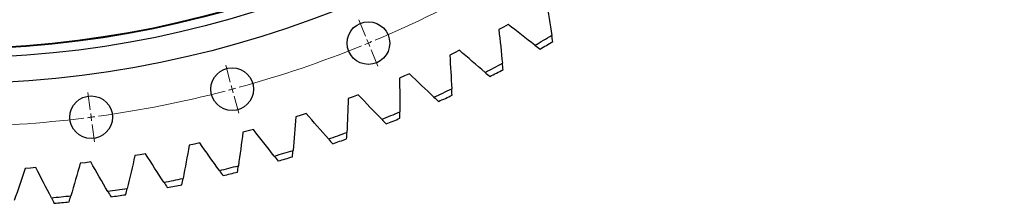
# Model space of a CAD drawing. Header units: millimetres. Extents: x 582 to 9113, y 24953 to 31120.
# Tile 8 of 19: x 2794 to 3463, y 28948 to 29073. Entities that reach past the tile are written whole.
import ezdxf

# ---------------------------------------------------------------- set-up
doc = ezdxf.new("R2010")
doc.units = ezdxf.units.MM
doc.header["$LTSCALE"] = 50

msp = doc.modelspace()

# ---------------------------------------------------------------- linework, layer by layer
at = {"color": 0, "linetype": 'Continuous', "lineweight": 18}
for p, q in [((3028.64, 29061.42), (3024.05, 29072.5)), ((3030.56, 29056.8), (3029.6, 29059.11)), ((3030.56, 29056.8), (3031.51, 29054.49)), ((3032.47, 29052.18), (3037.06, 29041.09)), ((2936.74, 29030.22), (2933.63, 29041.81)), ((2938.03, 29025.39), (2937.38, 29027.8)), ((2938.03, 29025.39), (2938.68, 29022.97)), ((2841.54, 29011.28), (2839.98, 29023.18)), ((2939.32, 29020.56), (2942.43, 29008.97)), ((2842.19, 29006.33), (2841.87, 29008.8)), ((2842.19, 29006.33), (2842.52, 29003.85)), ((2842.85, 29001.37), (2844.41, 28989.47))]:
    msp.add_line(p, q, dxfattribs=at)
at = {"color": 7, "linetype": 'Continuous', "lineweight": 25}
for p, q in [((3122.41, 29067.67), (3119.2, 29065.91)), ((3125.59, 29069.47), (3122.41, 29067.67)), ((3092.42, 29051.86), (3089.15, 29050.21)), ((3089.15, 29050.21), (3085.86, 29048.61)), ((3055.09, 29034.38), (3051.72, 29032.95)), ((3058.43, 29035.87), (3055.09, 29034.38)), ((3020.3, 29020.22), (3016.87, 29018.95)), ((3023.71, 29021.54), (3020.3, 29020.22)), ((2984.87, 29007.75), (2981.38, 29006.65)), ((2988.34, 29008.91), (2984.87, 29007.75)), ((2952.4, 28998), (2948.87, 28997.01)), ((2948.87, 28997.01), (2945.34, 28996.08)), ((2912.4, 28988.02), (2908.83, 28987.26)), ((2915.97, 28988.84), (2912.4, 28988.02)), ((2875.54, 28980.81), (2871.93, 28980.22)), ((2879.14, 28981.45), (2875.54, 28980.81)), ((2800.99, 28971.75), (2797.34, 28971.52)), ((2804.64, 28972.05), (2800.99, 28971.75)), ((2838.38, 28975.38), (2834.74, 28974.97)), ((2842, 28975.85), (2838.38, 28975.38))]:
    msp.add_line(p, q, dxfattribs=at)
for centre, radius in [((2744.69, 29746.94), 718), ((2744.69, 29746.94), 700.5), ((2744.69, 29746.94), 694.5), ((2744.69, 29746.94), 694), ((3030.56, 29056.8), 14.5), ((2938.03, 29025.39), 14.5), ((2842.19, 29006.33), 14.5)]:
    msp.add_circle(centre, radius, dxfattribs=at)
at = {"color": 0, "linetype": 'Continuous', "lineweight": 18}
for start, end in [(292.88351, 299.61649), (292.5, 292.69175), (285.38351, 292.11649), (292.30825, 292.5), (284.80825, 285), (285, 285.19175), (277.88351, 284.61649), (270.38351, 277.11649), (277.30825, 277.5), (277.5, 277.69175)]:
    msp.add_arc((2744.69, 29746.94), 747, start, end, dxfattribs=at)
at = {"color": 7, "linetype": 'Continuous', "lineweight": 25}
for radius, start, end in [(798.5, 299.98444, 300.93864), (802.5, 300.10284, 300.82024), (798.5, 297.21521, 298.16941), (802.5, 297.3336, 298.05101), (798.5, 294.44598, 295.40017), (802.5, 294.56437, 295.28178), (798.5, 291.67675, 292.63094), (802.5, 291.79514, 292.51255), (798.5, 288.90752, 289.86171), (802.5, 289.02591, 289.74332), (798.5, 286.13829, 287.09248), (802.5, 286.25668, 286.97409), (798.5, 283.36906, 284.32325), (798.5, 280.59983, 281.55402), (802.5, 283.48745, 284.20486), (798.5, 277.83059, 278.78479), (802.5, 280.71822, 281.43563), (798.5, 275.06136, 276.01556), (802.5, 277.94899, 278.6664), (802.5, 275.17976, 275.89716)]:
    msp.add_arc((2744.69, 29746.94), radius, start, end, dxfattribs=at)
for points in [[(3151.66, 29084.8), (3152.9, 29077.23), (3154.08, 29069.64), (3155.22, 29062.05)], [(3119.2, 29065.91), (3120.07, 29058.29), (3120.88, 29050.65), (3121.65, 29043.01)], [(3143.75, 29055.31), (3137.67, 29059.99), (3131.61, 29064.71), (3125.59, 29069.47)], [(3155.85, 29057.77), (3155.64, 29059.19), (3155.43, 29060.62), (3155.22, 29062.05)], [(3109.87, 29036.83), (3104.02, 29041.8), (3098.2, 29046.81), (3092.42, 29051.86)], [(3143.75, 29055.31), (3144.9, 29054.43), (3146.04, 29053.55), (3147.19, 29052.67)], [(3085.86, 29048.61), (3086.36, 29040.95), (3086.8, 29033.29), (3087.2, 29025.62)], [(3122.07, 29038.71), (3121.93, 29040.14), (3121.79, 29041.58), (3121.65, 29043.01)], [(3051.72, 29032.95), (3051.85, 29025.27), (3051.93, 29017.6), (3051.95, 29009.92)], [(3075.14, 29020.02), (3069.53, 29025.27), (3063.96, 29030.55), (3058.43, 29035.87)], [(3109.87, 29036.83), (3110.97, 29035.9), (3112.07, 29034.97), (3113.18, 29034.04)], [(3087.42, 29021.3), (3087.34, 29022.74), (3087.27, 29024.18), (3087.2, 29025.62)], [(3016.87, 29018.95), (3016.62, 29011.27), (3016.33, 29003.6), (3015.98, 28995.93)], [(3039.63, 29004.9), (3034.29, 29010.41), (3028.98, 29015.96), (3023.71, 29021.54)], [(3075.14, 29020.02), (3076.19, 29019.03), (3077.25, 29018.05), (3078.3, 29017.07)], [(2981.38, 29006.65), (2980.76, 28999), (2980.1, 28991.35), (2979.38, 28983.7)], [(3003.44, 28991.52), (2998.37, 28997.28), (2993.33, 29003.08), (2988.34, 29008.91)], [(3039.63, 29004.9), (3040.64, 29003.87), (3041.64, 29002.83), (3042.65, 29001.8)], [(3051.96, 29005.59), (3051.96, 29007.03), (3051.95, 29008.48), (3051.95, 29009.92)], [(2966.64, 28979.9), (2961.85, 28985.9), (2957.1, 28991.93), (2952.4, 28998)], [(2945.34, 28996.08), (2944.35, 28988.46), (2943.32, 28980.86), (2942.23, 28973.26)], [(3003.44, 28991.52), (3004.39, 28990.44), (3005.35, 28989.36), (3006.3, 28988.27)], [(3015.78, 28991.61), (3015.85, 28993.05), (3015.92, 28994.49), (3015.98, 28995.93)], [(2908.83, 28987.26), (2907.48, 28979.7), (2906.08, 28972.15), (2904.62, 28964.62)], [(2929.32, 28970.07), (2924.83, 28976.3), (2920.38, 28982.55), (2915.97, 28988.84)], [(2871.93, 28980.22), (2870.22, 28972.73), (2868.46, 28965.26), (2866.64, 28957.8)], [(2891.57, 28962.06), (2887.39, 28968.5), (2883.24, 28974.96), (2879.14, 28981.45)], [(2966.64, 28979.9), (2967.54, 28978.77), (2968.44, 28977.65), (2969.34, 28976.52)], [(2978.97, 28979.39), (2979.11, 28980.83), (2979.25, 28982.27), (2979.38, 28983.7)], [(2797.34, 28971.52), (2794.91, 28964.23), (2792.44, 28956.97), (2789.91, 28949.72)], [(2815.14, 28951.55), (2811.59, 28958.36), (2808.09, 28965.19), (2804.64, 28972.05)], [(2834.74, 28974.97), (2832.67, 28967.57), (2830.55, 28960.2), (2828.37, 28952.83)], [(2853.48, 28955.88), (2849.61, 28962.51), (2845.78, 28969.17), (2842, 28975.85)], [(2941.62, 28968.97), (2941.82, 28970.4), (2942.03, 28971.83), (2942.23, 28973.26)], [(2903.8, 28960.37), (2904.08, 28961.78), (2904.35, 28963.2), (2904.62, 28964.62)], [(2929.32, 28970.07), (2930.17, 28968.9), (2931.01, 28967.74), (2931.86, 28966.57)], [(2865.61, 28953.6), (2865.96, 28955), (2866.3, 28956.4), (2866.64, 28957.8)], [(2891.57, 28962.06), (2892.36, 28960.85), (2893.15, 28959.64), (2893.94, 28958.44)], [(2815.14, 28951.55), (2815.8, 28950.27), (2816.47, 28948.99), (2817.14, 28947.71)], [(2827.14, 28948.68), (2827.55, 28950.07), (2827.96, 28951.45), (2828.37, 28952.83)], [(2853.48, 28955.88), (2854.21, 28954.64), (2854.94, 28953.39), (2855.67, 28952.15)]]:
    msp.add_open_spline(points, degree=3, dxfattribs=at)

doc.saveas('drawing.dxf')
